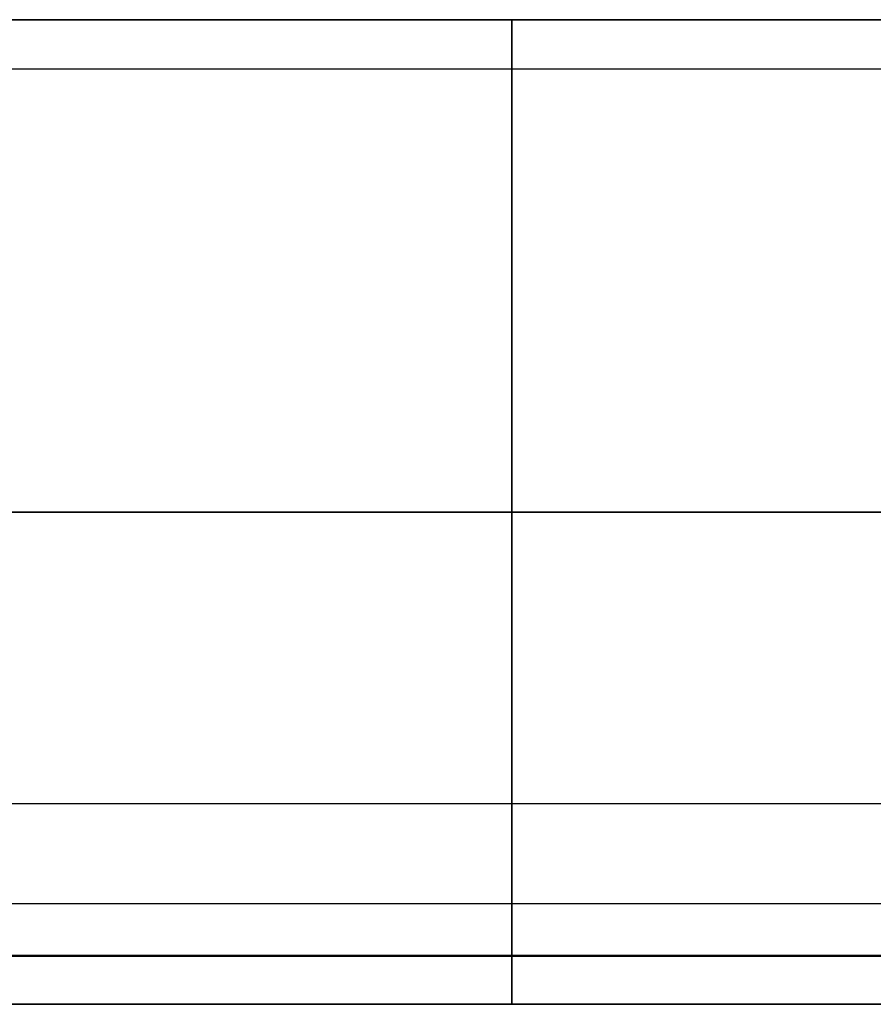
# Model space of a CAD drawing. Header units: millimetres. Extents: x -5 to 795, y 0 to 250.
# Tile 34 of 55: x 770 to 779, y 0 to 10. Entities that reach past the tile are written whole.
import ezdxf

# ---------------------------------------------------------------- set-up
doc = ezdxf.new("R2010")
doc.units = ezdxf.units.MM
doc.layers.add('Plant box - Two tier - Ferm Living', color=7, linetype='Continuous', true_color=0x000000)

msp = doc.modelspace()

# ---------------------------------------------------------------- linework, layer by layer
at = {"layer": 'Plant box - Two tier - Ferm Living'}
for p, q in [((15, 10, 5), (775, 10, 5)), ((775, 10, 674.846), (15, 10, 674.846)), ((775, 10, 5), (775.512, 10, 5.009)), ((775.512, 10, 674.837), (775, 10, 674.846)), ((775.512, 10, 5.009), (776.024, 10, 5.035)), ((776.024, 10, 674.811), (775.512, 10, 674.837)), ((776.024, 10, 5.035), (776.534, 10, 5.079)), ((776.534, 10, 674.767), (776.024, 10, 674.811)), ((776.534, 10, 5.079), (777.042, 10, 5.14)), ((777.042, 10, 674.706), (776.534, 10, 674.767)), ((777.042, 10, 5.14), (777.549, 10, 5.218)), ((777.549, 10, 674.628), (777.042, 10, 674.706)), ((777.549, 10, 5.218), (778.052, 10, 5.314)), ((778.052, 10, 674.532), (777.549, 10, 674.628)), ((778.052, 10, 5.314), (778.551, 10, 5.426)), ((778.551, 10, 674.419), (778.052, 10, 674.532)), ((778.551, 10, 5.426), (779.047, 10, 5.556)), ((779.047, 10, 674.29), (778.551, 10, 674.419)), ((775, 9.998, 4.87), (775, 10, 5.043)), ((775, 10, 5.043), (775, 9.995, 5.217)), ((775, 9.998, 674.976), (775, 10, 674.802)), ((775, 10, 674.802), (775, 9.995, 674.629)), ((775, 9.991, 4.696), (775, 9.998, 4.87)), ((775, 9.991, 675.149), (775, 9.998, 674.976)), ((775, 9.995, 5.217), (775, 9.985, 5.39)), ((775, 9.995, 674.629), (775, 9.985, 674.456)), ((775, 9.977, 4.523), (775, 9.991, 4.696)), ((775, 9.977, 675.322), (775, 9.991, 675.149)), ((775, 9.985, 5.39), (775, 9.968, 5.563)), ((775, 9.985, 674.456), (775, 9.968, 674.283)), ((775, 9.958, 4.351), (775, 9.977, 4.523)), ((775, 9.958, 675.495), (775, 9.977, 675.322)), ((775, 9.968, 5.563), (775, 9.946, 5.735)), ((775, 9.968, 674.283), (775, 9.946, 674.111)), ((775, 9.932, 4.179), (775, 9.958, 4.351)), ((775, 9.932, 675.667), (775, 9.958, 675.495)), ((775, 9.946, 5.735), (775, 9.917, 5.906)), ((775, 9.946, 674.111), (775, 9.917, 673.94)), ((775, 9.901, 4.009), (775, 9.932, 4.179)), ((775, 9.901, 675.837), (775, 9.932, 675.667)), ((775, 9.917, 5.906), (775, 9.883, 6.076)), ((775, 9.917, 673.94), (775, 9.883, 673.769)), ((775, 9.863, 3.839), (775, 9.901, 4.009)), ((775, 9.863, 676.007), (775, 9.901, 675.837)), ((775, 9.883, 6.076), (775, 9.842, 6.245)), ((775, 9.883, 673.769), (775, 9.842, 673.601)), ((775, 9.82, 3.671), (775, 9.863, 3.839)), ((775, 9.82, 676.175), (775, 9.863, 676.007)), ((775, 9.842, 6.245), (775, 9.796, 6.412)), ((775, 9.842, 673.601), (775, 9.796, 673.433)), ((775, 9.771, 3.505), (775, 9.82, 3.671)), ((775, 9.771, 676.341), (775, 9.82, 676.175)), ((775, 9.796, 6.412), (775, 9.744, 6.578)), ((775, 9.796, 673.433), (775, 9.744, 673.268)), ((775, 9.716, 3.34), (775, 9.771, 3.505)), ((775, 9.716, 676.506), (775, 9.771, 676.341)), ((775, 9.744, 6.578), (775, 9.687, 6.742)), ((775, 9.744, 673.268), (775, 9.687, 673.104)), ((775, 9.656, 3.177), (775, 9.716, 3.34)), ((775, 9.656, 676.669), (775, 9.716, 676.506)), ((775, 9.687, 6.742), (775, 9.624, 6.903)), ((775, 9.687, 673.104), (775, 9.624, 672.942)), ((775, 9.59, 3.017), (775, 9.656, 3.177)), ((775, 9.59, 676.829), (775, 9.656, 676.669)), ((775, 9.624, 6.903), (775, 9.555, 7.063)), ((775, 9.624, 672.942), (775, 9.555, 672.783)), ((775, 9.518, 2.859), (775, 9.59, 3.017)), ((775, 9.518, 676.987), (775, 9.59, 676.829)), ((775, 9.555, 7.063), (775, 9.48, 7.22)), ((775, 9.555, 672.783), (775, 9.48, 672.626)), ((775, 9.441, 2.703), (775, 9.518, 2.859)), ((775, 9.441, 677.143), (775, 9.518, 676.987)), ((2.179, 9.5, 159.5), (787.821, 9.5, 159.5)), ((775, 9.48, 7.22), (775, 9.401, 7.374)), ((775, 9.48, 672.626), (775, 9.401, 672.472)), ((775, 9.359, 2.55), (775, 9.441, 2.703)), ((775, 9.359, 677.296), (775, 9.441, 677.143)), ((775, 9.401, 7.374), (775, 9.316, 7.525)), ((775, 9.401, 672.472), (775, 9.316, 672.321)), ((775, 9.271, 2.4), (775, 9.359, 2.55)), ((775, 9.271, 677.445), (775, 9.359, 677.296)), ((775, 9.316, 7.525), (775, 9.225, 7.673)), ((775, 9.316, 672.321), (775, 9.225, 672.173)), ((775, 9.178, 2.254), (775, 9.271, 2.4)), ((775, 9.178, 677.592), (775, 9.271, 677.445)), ((775, 9.225, 7.673), (775, 9.13, 7.818)), ((775, 9.225, 672.173), (775, 9.13, 672.028)), ((775, 9.08, 2.11), (775, 9.178, 2.254)), ((775, 9.08, 677.735), (775, 9.178, 677.592)), ((775, 9.13, 7.818), (775, 9.03, 7.96)), ((775, 9.13, 672.028), (775, 9.03, 671.886)), ((775, 8.978, 1.971), (775, 9.08, 2.11)), ((775, 8.978, 677.875), (775, 9.08, 677.735)), ((775, 9.03, 7.96), (775, 8.925, 8.098)), ((775, 9.03, 671.886), (775, 8.925, 671.748)), ((775, 8.87, 1.834), (775, 8.978, 1.971)), ((775, 8.87, 678.011), (775, 8.978, 677.875)), ((775, 8.925, 8.098), (775, 8.815, 8.232)), ((775, 8.925, 671.748), (775, 8.815, 671.613)), ((775, 8.758, 1.702), (775, 8.87, 1.834)), ((775, 8.758, 678.144), (775, 8.87, 678.011)), ((775, 8.815, 8.232), (775, 8.7, 8.363)), ((775, 8.815, 671.613), (775, 8.7, 671.483)), ((775, 8.641, 1.573), (775, 8.758, 1.702)), ((775, 8.641, 678.272), (775, 8.758, 678.144)), ((775, 8.7, 8.363), (775, 8.581, 8.489)), ((775, 8.7, 671.483), (775, 8.581, 671.357)), ((775, 8.52, 1.449), (775, 8.641, 1.573)), ((775, 8.52, 678.397), (775, 8.641, 678.272)), ((775, 8.581, 8.489), (775, 8.458, 8.611)), ((775, 8.581, 671.357), (775, 8.458, 671.234)), ((775, 8.395, 1.329), (775, 8.52, 1.449)), ((775, 8.395, 678.517), (775, 8.52, 678.397)), ((775, 8.458, 8.611), (775, 8.331, 8.729)), ((775, 8.458, 671.234), (775, 8.331, 671.117)), ((775, 8.265, 1.214), (775, 8.395, 1.329)), ((775, 8.265, 678.632), (775, 8.395, 678.517)), ((775, 8.331, 8.729), (775, 8.199, 8.843)), ((775, 8.331, 671.117), (775, 8.199, 671.003)), ((775, 8.132, 1.102), (775, 8.265, 1.214)), ((775, 8.132, 678.743), (775, 8.265, 678.632)), ((775, 8.199, 8.843), (775, 8.064, 8.951)), ((775, 8.199, 671.003), (775, 8.064, 670.895)), ((775, 7.995, 0.996), (775, 8.132, 1.102)), ((775, 7.995, 678.85), (775, 8.132, 678.743)), ((775, 8.064, 8.951), (775, 7.925, 9.055)), ((775, 8.064, 670.895), (775, 7.925, 670.791)), ((775, 7.854, 0.895), (775, 7.995, 0.996)), ((775, 7.854, 678.951), (775, 7.995, 678.85)), ((775, 7.925, 9.055), (775, 7.782, 9.154)), ((775, 7.925, 670.791), (775, 7.782, 670.691)), ((775, 7.71, 0.798), (775, 7.854, 0.895)), ((775, 7.71, 679.048), (775, 7.854, 678.951)), ((775, 7.782, 9.154), (775, 7.636, 9.248)), ((775, 7.782, 670.691), (775, 7.636, 670.597)), ((775, 7.562, 0.706), (775, 7.71, 0.798)), ((775, 7.562, 679.139), (775, 7.71, 679.048)), ((775, 7.636, 9.248), (775, 7.487, 9.337)), ((775, 7.636, 670.597), (775, 7.487, 670.508)), ((775, 7.412, 0.62), (775, 7.562, 0.706)), ((775, 7.412, 679.226), (775, 7.562, 679.139)), ((775, 7.487, 9.337), (775, 7.335, 9.421)), ((775, 7.487, 670.508), (775, 7.335, 670.425)), ((775, 7.258, 0.539), (775, 7.412, 0.62)), ((775, 7.258, 679.307), (775, 7.412, 679.226)), ((775, 7.335, 9.421), (775, 7.181, 9.499)), ((775, 7.335, 670.425), (775, 7.181, 670.346)), ((775, 7.102, 0.463), (775, 7.258, 0.539)), ((775, 7.102, 679.382), (775, 7.258, 679.307)), ((775, 7.181, 9.499), (775, 7.023, 9.572)), ((775, 7.181, 670.346), (775, 7.023, 670.273)), ((775, 6.943, 0.393), (775, 7.102, 0.463)), ((775, 6.943, 679.453), (775, 7.102, 679.382)), ((775, 7.023, 9.572), (775, 6.863, 9.64)), ((775, 7.023, 670.273), (775, 6.863, 670.206)), ((775, 6.782, 0.328), (775, 6.943, 0.393)), ((775, 6.782, 679.517), (775, 6.943, 679.453)), ((775, 6.863, 9.64), (775, 6.701, 9.702)), ((775, 6.863, 670.206), (775, 6.701, 670.144)), ((775, 6.619, 0.269), (775, 6.782, 0.328)), ((775, 6.619, 679.576), (775, 6.782, 679.517)), ((775, 6.701, 9.702), (775, 6.537, 9.758)), ((775, 6.701, 670.144), (775, 6.537, 670.088)), ((775, 6.454, 0.216), (775, 6.619, 0.269)), ((775, 6.454, 679.63), (775, 6.619, 679.576)), ((775, 6.537, 9.758), (775, 6.371, 9.808)), ((775, 6.537, 670.088), (775, 6.371, 670.037)), ((775, 6.287, 0.169), (775, 6.454, 0.216)), ((775, 6.287, 679.677), (775, 6.454, 679.63)), ((775, 6.371, 9.808), (775, 6.203, 9.853)), ((775, 6.371, 670.037), (775, 6.203, 669.993)), ((775, 6.119, 0.127), (775, 6.287, 0.169)), ((775, 6.119, 679.719), (775, 6.287, 679.677)), ((775, 6.203, 9.853), (775, 6.034, 9.892)), ((775, 6.203, 669.993), (775, 6.034, 669.954)), ((775, 5.949, 0.091), (775, 6.119, 0.127)), ((775, 5.949, 679.755), (775, 6.119, 679.719)), ((775, 6.034, 9.892), (775, 5.863, 9.925)), ((775, 6.034, 669.954), (775, 5.863, 669.921)), ((775, 5.778, 0.061), (775, 5.949, 0.091)), ((775, 5.778, 679.785), (775, 5.949, 679.755)), ((775, 5.863, 9.925), (775, 5.692, 9.952)), ((775, 5.863, 669.921), (775, 5.692, 669.894)), ((775, 5.606, 0.037), (775, 5.778, 0.061)), ((775, 5.606, 679.809), (775, 5.778, 679.785)), ((775, 5.692, 9.952), (775, 5.52, 9.973)), ((775, 5.692, 669.894), (775, 5.52, 669.873)), ((775, 5.433, 0.019), (775, 5.606, 0.037)), ((775, 5.433, 679.827), (775, 5.606, 679.809)), ((775, 5.52, 9.973), (775, 5.347, 9.988)), ((775, 5.52, 669.873), (775, 5.347, 669.858)), ((775, 5.26, 0.007), (775, 5.433, 0.019)), ((775, 5.26, 679.839), (775, 5.433, 679.827)), ((775, 5.347, 9.988), (775, 5.174, 9.997)), ((775, 5.347, 669.858), (775, 5.174, 669.849)), ((775, 5.087, 0.001), (775, 5.26, 0.007)), ((775, 5.087, 679.845), (775, 5.26, 679.839)), ((775, 5.174, 9.997), (775, 5, 10)), ((775, 5.174, 669.849), (775, 5, 669.846)), ((15, 5, 10), (775, 5, 10)), ((775, 5, 669.846), (15, 5, 669.846)), ((15, 5), (775, 5)), ((775, 5, 679.846), (15, 5, 679.846)), ((15, 5, 5), (775, 5, 5)), ((775, 5, 674.846), (15, 5, 674.846)), ((775, 4.913, 0.001), (775, 5.087, 0.001)), ((775, 4.913, 679.845), (775, 5.087, 679.845)), ((775, 5, 10), (775, 4.826, 9.997)), ((775, 5, 10), (775.341, 5, 10.006)), ((775.341, 5, 669.84), (775, 5, 669.846)), ((775, 5, 669.846), (775, 4.826, 669.849)), ((775, 5), (775.683, 5, 0.012)), ((775.683, 5, 679.834), (775, 5, 679.846)), ((775, 5, 5), (775.512, 5, 5.009)), ((775.512, 5, 674.837), (775, 5, 674.846)), ((775.341, 5, 10.006), (775.682, 5, 10.023)), ((775.682, 5, 669.823), (775.341, 5, 669.84)), ((775.512, 5, 5.009), (776.024, 5, 5.035)), ((776.024, 5, 674.811), (775.512, 5, 674.837)), ((775.682, 5, 10.023), (776.023, 5, 10.052)), ((776.023, 5, 669.793), (775.682, 5, 669.823)), ((775.683, 5, 0.012), (776.365, 5, 0.047)), ((776.365, 5, 679.799), (775.683, 5, 679.834)), ((776.023, 5, 10.052), (776.362, 5, 10.093)), ((776.362, 5, 669.753), (776.023, 5, 669.793)), ((776.024, 5, 5.035), (776.534, 5, 5.079)), ((776.534, 5, 674.767), (776.024, 5, 674.811)), ((776.362, 5, 10.093), (776.699, 5, 10.145)), ((776.699, 5, 669.7), (776.362, 5, 669.753)), ((776.365, 5, 0.047), (777.045, 5, 0.105)), ((777.045, 5, 679.741), (776.365, 5, 679.799)), ((776.534, 5, 5.079), (777.042, 5, 5.14)), ((777.042, 5, 674.706), (776.534, 5, 674.767)), ((776.699, 5, 10.145), (777.035, 5, 10.209)), ((777.035, 5, 669.637), (776.699, 5, 669.7)), ((777.035, 5, 10.209), (777.368, 5, 10.284)), ((777.368, 5, 669.561), (777.035, 5, 669.637)), ((777.042, 5, 5.14), (777.549, 5, 5.218)), ((777.549, 5, 674.628), (777.042, 5, 674.706)), ((777.045, 5, 0.105), (777.723, 5, 0.186)), ((777.723, 5, 679.66), (777.045, 5, 679.741)), ((777.368, 5, 10.284), (777.698, 5, 10.371)), ((777.698, 5, 669.475), (777.368, 5, 669.561)), ((777.549, 5, 5.218), (778.052, 5, 5.314)), ((778.052, 5, 674.532), (777.549, 5, 674.628)), ((777.698, 5, 10.371), (778.025, 5, 10.469)), ((778.025, 5, 669.377), (777.698, 5, 669.475)), ((777.723, 5, 0.186), (778.398, 5, 0.291)), ((778.398, 5, 679.555), (777.723, 5, 679.66)), ((778.025, 5, 10.469), (778.349, 5, 10.577)), ((778.349, 5, 669.268), (778.025, 5, 669.377)), ((778.052, 5, 5.314), (778.551, 5, 5.426)), ((778.551, 5, 674.419), (778.052, 5, 674.532)), ((778.349, 5, 10.577), (778.669, 5, 10.697)), ((778.669, 5, 669.149), (778.349, 5, 669.268)), ((778.398, 5, 0.291), (779.069, 5, 0.418)), ((779.069, 5, 679.427), (778.398, 5, 679.555)), ((778.551, 5, 5.426), (779.047, 5, 5.556)), ((779.047, 5, 674.29), (778.551, 5, 674.419)), ((778.669, 5, 10.697), (778.984, 5, 10.828)), ((778.984, 5, 669.018), (778.669, 5, 669.149)), ((5, 5, 155), (785, 5, 155)), ((5, 5, 164), (785, 5, 164)), ((775, 4.74, 0.007), (775, 4.913, 0.001)), ((775, 4.74, 679.839), (775, 4.913, 679.845)), ((775, 4.826, 9.997), (775, 4.653, 9.988)), ((775, 4.826, 669.849), (775, 4.653, 669.858)), ((775, 4.567, 0.019), (775, 4.74, 0.007)), ((775, 4.567, 679.827), (775, 4.74, 679.839)), ((775, 4.653, 9.988), (775, 4.48, 9.973)), ((775, 4.653, 669.858), (775, 4.48, 669.873)), ((775, 4.394, 0.037), (775, 4.567, 0.019)), ((775, 4.394, 679.809), (775, 4.567, 679.827)), ((775, 4.48, 9.973), (775, 4.308, 9.952)), ((775, 4.48, 669.873), (775, 4.308, 669.894)), ((775, 4.222, 0.061), (775, 4.394, 0.037)), ((775, 4.222, 679.785), (775, 4.394, 679.809)), ((775, 4.308, 9.952), (775, 4.137, 9.925)), ((775, 4.308, 669.894), (775, 4.137, 669.921)), ((775, 4.051, 0.091), (775, 4.222, 0.061)), ((775, 4.051, 679.755), (775, 4.222, 679.785)), ((775, 4.137, 9.925), (775, 3.966, 9.892)), ((775, 4.137, 669.921), (775, 3.966, 669.954)), ((775, 3.881, 0.127), (775, 4.051, 0.091)), ((775, 3.881, 679.719), (775, 4.051, 679.755)), ((775, 3.966, 9.892), (775, 3.797, 9.853)), ((775, 3.966, 669.954), (775, 3.797, 669.993)), ((775, 3.713, 0.169), (775, 3.881, 0.127)), ((775, 3.713, 679.677), (775, 3.881, 679.719)), ((775, 3.797, 9.853), (775, 3.629, 9.808)), ((775, 3.797, 669.993), (775, 3.629, 670.037)), ((775, 3.546, 0.216), (775, 3.713, 0.169)), ((775, 3.546, 679.63), (775, 3.713, 679.677)), ((775, 3.629, 9.808), (775, 3.463, 9.758)), ((775, 3.629, 670.037), (775, 3.463, 670.088)), ((775, 3.381, 0.269), (775, 3.546, 0.216)), ((775, 3.381, 679.576), (775, 3.546, 679.63)), ((775, 3.463, 9.758), (775, 3.299, 9.702)), ((775, 3.463, 670.088), (775, 3.299, 670.144)), ((775, 3.218, 0.328), (775, 3.381, 0.269)), ((775, 3.218, 679.517), (775, 3.381, 679.576)), ((775, 3.299, 9.702), (775, 3.137, 9.64)), ((775, 3.299, 670.144), (775, 3.137, 670.206)), ((775, 3.057, 0.393), (775, 3.218, 0.328)), ((775, 3.057, 679.453), (775, 3.218, 679.517)), ((775, 3.137, 9.64), (775, 2.977, 9.572)), ((775, 3.137, 670.206), (775, 2.977, 670.273)), ((775, 2.898, 0.463), (775, 3.057, 0.393)), ((775, 2.898, 679.382), (775, 3.057, 679.453)), ((775, 2.977, 9.572), (775, 2.819, 9.499)), ((775, 2.977, 670.273), (775, 2.819, 670.346)), ((775, 2.742, 0.539), (775, 2.898, 0.463)), ((775, 2.742, 679.307), (775, 2.898, 679.382)), ((775, 2.819, 9.499), (775, 2.665, 9.421)), ((775, 2.819, 670.346), (775, 2.665, 670.425)), ((775, 2.588, 0.62), (775, 2.742, 0.539)), ((775, 2.588, 679.226), (775, 2.742, 679.307)), ((775, 2.665, 9.421), (775, 2.513, 9.337)), ((775, 2.665, 670.425), (775, 2.513, 670.508)), ((775, 2.438, 0.706), (775, 2.588, 0.62)), ((775, 2.438, 679.139), (775, 2.588, 679.226)), ((775, 2.513, 9.337), (775, 2.364, 9.248)), ((775, 2.513, 670.508), (775, 2.364, 670.597)), ((775, 2.29, 0.798), (775, 2.438, 0.706)), ((775, 2.29, 679.048), (775, 2.438, 679.139)), ((775, 2.364, 9.248), (775, 2.218, 9.154)), ((775, 2.364, 670.597), (775, 2.218, 670.691)), ((775, 2.146, 0.895), (775, 2.29, 0.798)), ((775, 2.146, 678.951), (775, 2.29, 679.048)), ((775, 2.218, 9.154), (775, 2.075, 9.055)), ((775, 2.218, 670.691), (775, 2.075, 670.791)), ((775, 2.005, 0.996), (775, 2.146, 0.895)), ((775, 2.005, 678.85), (775, 2.146, 678.951)), ((-3, 2.041, 682), (793, 2.041, 682)), ((-3, 2.041, 750), (793, 2.041, 750)), ((-3, 2.041, 715), (793, 2.041, 715)), ((775, 2.075, 9.055), (775, 1.936, 8.951)), ((775, 2.075, 670.791), (775, 1.936, 670.895)), ((775, 1.868, 1.102), (775, 2.005, 0.996)), ((775, 1.868, 678.743), (775, 2.005, 678.85)), ((775, 1.936, 8.951), (775, 1.801, 8.843)), ((775, 1.936, 670.895), (775, 1.801, 671.003)), ((775, 1.735, 1.214), (775, 1.868, 1.102)), ((775, 1.735, 678.632), (775, 1.868, 678.743)), ((775, 1.801, 8.843), (775, 1.669, 8.729)), ((775, 1.801, 671.003), (775, 1.669, 671.117)), ((775, 1.605, 1.329), (775, 1.735, 1.214)), ((775, 1.605, 678.517), (775, 1.735, 678.632)), ((775, 1.669, 8.729), (775, 1.542, 8.611)), ((775, 1.669, 671.117), (775, 1.542, 671.234)), ((775, 1.48, 1.449), (775, 1.605, 1.329)), ((775, 1.48, 678.397), (775, 1.605, 678.517)), ((775, 1.542, 8.611), (775, 1.419, 8.489)), ((775, 1.542, 671.234), (775, 1.419, 671.357)), ((775, 1.359, 1.573), (775, 1.48, 1.449)), ((775, 1.359, 678.272), (775, 1.48, 678.397)), ((775, 1.419, 8.489), (775, 1.3, 8.363)), ((775, 1.419, 671.357), (775, 1.3, 671.483)), ((775, 1.242, 1.702), (775, 1.359, 1.573)), ((775, 1.242, 678.144), (775, 1.359, 678.272)), ((775, 1.3, 8.363), (775, 1.185, 8.232)), ((775, 1.3, 671.483), (775, 1.185, 671.613)), ((775, 1.13, 1.834), (775, 1.242, 1.702)), ((775, 1.13, 678.011), (775, 1.242, 678.144)), ((775, 1.185, 8.232), (775, 1.075, 8.098)), ((775, 1.185, 671.613), (775, 1.075, 671.748)), ((775, 1.022, 1.971), (775, 1.13, 1.834)), ((775, 1.022, 677.875), (775, 1.13, 678.011)), ((793, 1.02, 750), (-3, 1.02, 750)), ((775, 1.075, 8.098), (775, 0.97, 7.96)), ((775, 1.075, 671.748), (775, 0.97, 671.886)), ((775, 0.92, 2.11), (775, 1.022, 1.971)), ((775, 0.92, 677.735), (775, 1.022, 677.875)), ((775, 0.97, 7.96), (775, 0.87, 7.818)), ((775, 0.97, 671.886), (775, 0.87, 672.028)), ((775, 0.822, 2.254), (775, 0.92, 2.11)), ((775, 0.822, 677.592), (775, 0.92, 677.735)), ((775, 0.87, 7.818), (775, 0.775, 7.673)), ((775, 0.87, 672.028), (775, 0.775, 672.173)), ((775, 0.729, 2.4), (775, 0.822, 2.254)), ((775, 0.729, 677.445), (775, 0.822, 677.592)), ((775, 0.775, 7.673), (775, 0.684, 7.525)), ((775, 0.775, 672.173), (775, 0.684, 672.321)), ((775, 0.641, 2.55), (775, 0.729, 2.4)), ((775, 0.641, 677.296), (775, 0.729, 677.445)), ((775, 0.684, 7.525), (775, 0.599, 7.374)), ((775, 0.684, 672.321), (775, 0.599, 672.472)), ((775, 0.559, 2.703), (775, 0.641, 2.55)), ((775, 0.559, 677.143), (775, 0.641, 677.296)), ((775, 0.599, 7.374), (775, 0.52, 7.22)), ((775, 0.599, 672.472), (775, 0.52, 672.626)), ((775, 0.482, 2.859), (775, 0.559, 2.703)), ((775, 0.482, 676.987), (775, 0.559, 677.143)), ((775, 0.52, 7.22), (775, 0.445, 7.063)), ((775, 0.52, 672.626), (775, 0.445, 672.783)), ((0, 0.49, 164.093), (789.992, 0.49, 164.093)), ((0, 0.49, 166.093), (789.992, 0.49, 166.093)), ((789.992, 0.49, 165.093), (0, 0.49, 165.093)), ((2.179, 0.5, 159.5), (787.821, 0.5, 159.5)), ((775, 0.41, 3.017), (775, 0.482, 2.859)), ((775, 0.41, 676.829), (775, 0.482, 676.987)), ((775, 0.445, 7.063), (775, 0.376, 6.903)), ((775, 0.445, 672.783), (775, 0.376, 672.942)), ((775, 0.344, 3.177), (775, 0.41, 3.017)), ((775, 0.344, 676.669), (775, 0.41, 676.829)), ((775, 0.376, 6.903), (775, 0.313, 6.742)), ((775, 0.376, 672.942), (775, 0.313, 673.104)), ((775, 0.284, 3.34), (775, 0.344, 3.177)), ((775, 0.284, 676.506), (775, 0.344, 676.669)), ((775, 0.313, 6.742), (775, 0.256, 6.578)), ((775, 0.313, 673.104), (775, 0.256, 673.268)), ((775, 0.229, 3.505), (775, 0.284, 3.34)), ((775, 0.229, 676.341), (775, 0.284, 676.506)), ((775, 0.256, 6.578), (775, 0.204, 6.412)), ((775, 0.256, 673.268), (775, 0.204, 673.433)), ((775, 0.18, 3.671), (775, 0.229, 3.505)), ((775, 0.18, 676.175), (775, 0.229, 676.341)), ((775, 0.204, 6.412), (775, 0.158, 6.245)), ((775, 0.204, 673.433), (775, 0.158, 673.601)), ((775, 0.137, 3.839), (775, 0.18, 3.671)), ((775, 0.137, 676.007), (775, 0.18, 676.175)), ((775, 0.158, 6.245), (775, 0.117, 6.076)), ((775, 0.158, 673.601), (775, 0.117, 673.769)), ((775, 0.099, 4.009), (775, 0.137, 3.839)), ((775, 0.099, 675.837), (775, 0.137, 676.007)), ((775, 0.117, 6.076), (775, 0.083, 5.906)), ((775, 0.117, 673.769), (775, 0.083, 673.94)), ((-5, 0, 680), (795, 0, 680)), ((-5, 0, 715), (795, 0, 715)), ((793, 0, 750), (-3, 0, 750)), ((15, 0, 5), (775, 0, 5)), ((775, 0, 674.846), (15, 0, 674.846)), ((775, 0.068, 4.179), (775, 0.099, 4.009)), ((775, 0.068, 675.667), (775, 0.099, 675.837)), ((775, 0.083, 5.906), (775, 0.054, 5.735)), ((775, 0.083, 673.94), (775, 0.054, 674.111)), ((775, 0.042, 4.351), (775, 0.068, 4.179)), ((775, 0.042, 675.495), (775, 0.068, 675.667)), ((775, 0.054, 5.735), (775, 0.032, 5.563)), ((775, 0.054, 674.111), (775, 0.032, 674.283)), ((775, 0.023, 4.523), (775, 0.042, 4.351)), ((775, 0.023, 675.322), (775, 0.042, 675.495)), ((775, 0.032, 5.563), (775, 0.015, 5.39)), ((775, 0.032, 674.283), (775, 0.015, 674.456)), ((775, 0.009, 4.696), (775, 0.023, 4.523)), ((775, 0.009, 675.149), (775, 0.023, 675.322)), ((775, 0.015, 5.39), (775, 0.005, 5.217)), ((775, 0.015, 674.456), (775, 0.005, 674.629)), ((775, 0.002, 4.87), (775, 0.009, 4.696)), ((775, 0.002, 674.976), (775, 0.009, 675.149)), ((775, 0.005, 5.217), (775, 0, 5.043)), ((775, 0.005, 674.629), (775, 0, 674.802)), ((775, 0, 5.043), (775, 0.002, 4.87)), ((775, 0, 674.802), (775, 0.002, 674.976)), ((775, 0, 5), (775.512, 0, 5.009)), ((775.512, 0, 674.837), (775, 0, 674.846)), ((775.512, 0, 5.009), (776.024, 0, 5.035)), ((776.024, 0, 674.811), (775.512, 0, 674.837)), ((776.024, 0, 5.035), (776.534, 0, 5.079)), ((776.534, 0, 674.767), (776.024, 0, 674.811)), ((776.534, 0, 5.079), (777.042, 0, 5.14)), ((777.042, 0, 674.706), (776.534, 0, 674.767)), ((777.042, 0, 5.14), (777.549, 0, 5.218)), ((777.549, 0, 674.628), (777.042, 0, 674.706)), ((777.549, 0, 5.218), (778.052, 0, 5.314)), ((778.052, 0, 674.532), (777.549, 0, 674.628)), ((778.052, 0, 5.314), (778.551, 0, 5.426)), ((778.551, 0, 674.419), (778.052, 0, 674.532)), ((778.551, 0, 5.426), (779.047, 0, 5.556)), ((779.047, 0, 674.29), (778.551, 0, 674.419))]:
    msp.add_line(p, q, dxfattribs=at)

doc.saveas('drawing.dxf')
